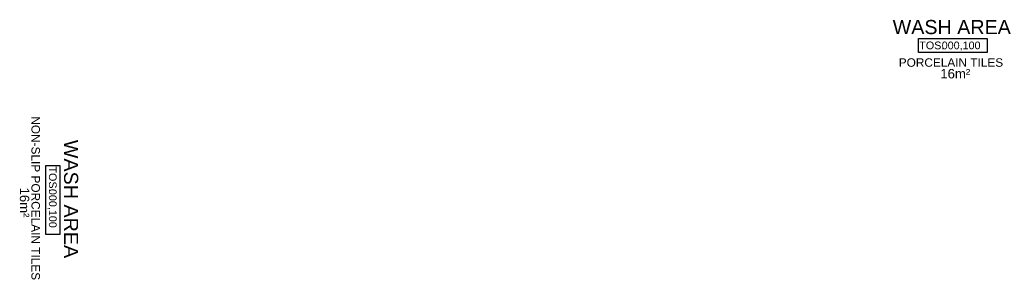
# Model space of a CAD drawing. Header units: millimetres. Extents: x -115474967 to 444143, y -74377 to 241828222.
# Tile 135 of 256: x -119118 to -108640, y 214540 to 217233. Entities that reach past the tile are written whole.
import ezdxf
from ezdxf.enums import TextEntityAlignment as Align

# ---------------------------------------------------------------- set-up
doc = ezdxf.new("R2010")
doc.units = ezdxf.units.MM
doc.header["$MEASUREMENT"] = 0
for name, color, linetype in [('00-1 FloorFinish', 1, 'Continuous'), ('00-1 FloorLevel', 7, 'Continuous'), ('A-DOOR NUMBERS', 7, 'Continuous')]:
    doc.layers.add(name, color=color, linetype=linetype)
doc.layers.add('00-1 Labels', color=4, linetype='Continuous', lineweight=35)
doc.styles.add('ARIAL', font='arial.ttf')

# ---------------------------------------------------------------- blocks, each defined once
blk = doc.blocks.new('Room Tags')
at = {"layer": '00-1 FloorLevel', "color": 2}
blk.add_lwpolyline([(-571, -76), (646, -76), (646, -325), (-571, -325)], close=True, dxfattribs=at)
at = {"layer": '00-1 FloorFinish', "style": 'ARIAL'}
blk.add_attdef('F-FINISH', text='', height=150, dxfattribs=at).set_placement((5, -578), align=Align.CENTER)
at = {"layer": '00-1 FloorLevel', "style": 'ARIAL'}
blk.add_text('TOS:', height=136.4, dxfattribs=at).set_placement((-557, -200), align=Align.MIDDLE_LEFT)
blk.add_attdef('000,000', text='', height=136, dxfattribs=at).set_placement((607, -200), align=Align.MIDDLE_RIGHT)
at = {"layer": '00-1 Labels', "style": 'ARIAL'}
for tag, p in [('ROOM1?', (19, 746)), ('ROOM2?', (19, 373)), ('ROOM3?', (19, 0))]:
    blk.add_attdef(tag, text='', height=250, dxfattribs=at).set_placement(p, align=Align.CENTER)

msp = doc.modelspace()

# ---------------------------------------------------------------- block references
ref = msp.add_blockref('Room Tags', (-109210.47874, 217079.84385), dxfattribs=dict(xscale=0.6000000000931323, yscale=0.6000000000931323, zscale=0.6000000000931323))
ref.add_attrib('ROOM3?', 'WASH AREA', dxfattribs={"layer": '00-1 Labels', "height": 150, "style": 'ARIAL'}).set_placement((-109199.07874, 217079.84385), align=Align.CENTER)
ref.add_attrib('000,000', '000,100', dxfattribs={"layer": '00-1 FloorLevel', "height": 81.818182, "style": 'ARIAL'}).set_placement((-108892.84277, 216959.73811), align=Align.MIDDLE_RIGHT)
ref.add_attrib('F-FINISH', 'PORCELAIN TILES', dxfattribs={"layer": '00-1 FloorFinish', "height": 90, "style": 'ARIAL'}).set_placement((-109207.43021, 216733.04434), align=Align.CENTER)
ref = msp.add_blockref('Room Tags', (-118646.12735, 215339.96036), dxfattribs=dict(xscale=0.6000000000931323, yscale=0.6000000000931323, zscale=0.6000000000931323, rotation=270))
ref.add_attrib('ROOM3?', 'WASH AREA', dxfattribs={"layer": '00-1 Labels', "height": 150, "rotation": 270, "style": 'ARIAL'}).set_placement((-118646.12735, 215328.56036), align=Align.CENTER)
ref.add_attrib('000,000', '000,100', dxfattribs={"layer": '00-1 FloorLevel', "height": 81.818182, "rotation": 270, "style": 'ARIAL'}).set_placement((-118766.2331, 215022.32439), align=Align.MIDDLE_RIGHT)
ref.add_attrib('F-FINISH', 'NON-SLIP PORCELAIN TILES', dxfattribs={"layer": '00-1 FloorFinish', "height": 90, "rotation": 270, "style": 'ARIAL'}).set_placement((-118992.92687, 215336.91183), align=Align.CENTER)

# ---------------------------------------------------------------- texts
at = {"layer": 'A-DOOR NUMBERS', "color": 1, "insert": (-109320.76828, 216709.47434), "char_height": 100, "width": 1949.9798819, "attachment_point": 1, "style": 'ARIAL'}
msp.add_mtext('16m²', dxfattribs=at)
at = {"layer": 'A-DOOR NUMBERS', "color": 1, "insert": (-119016.49687, 215450.2499), "char_height": 100, "width": 1949.9798819, "attachment_point": 1, "rotation": 270, "style": 'ARIAL'}
msp.add_mtext('16m²', dxfattribs=at)

doc.saveas('drawing.dxf')
